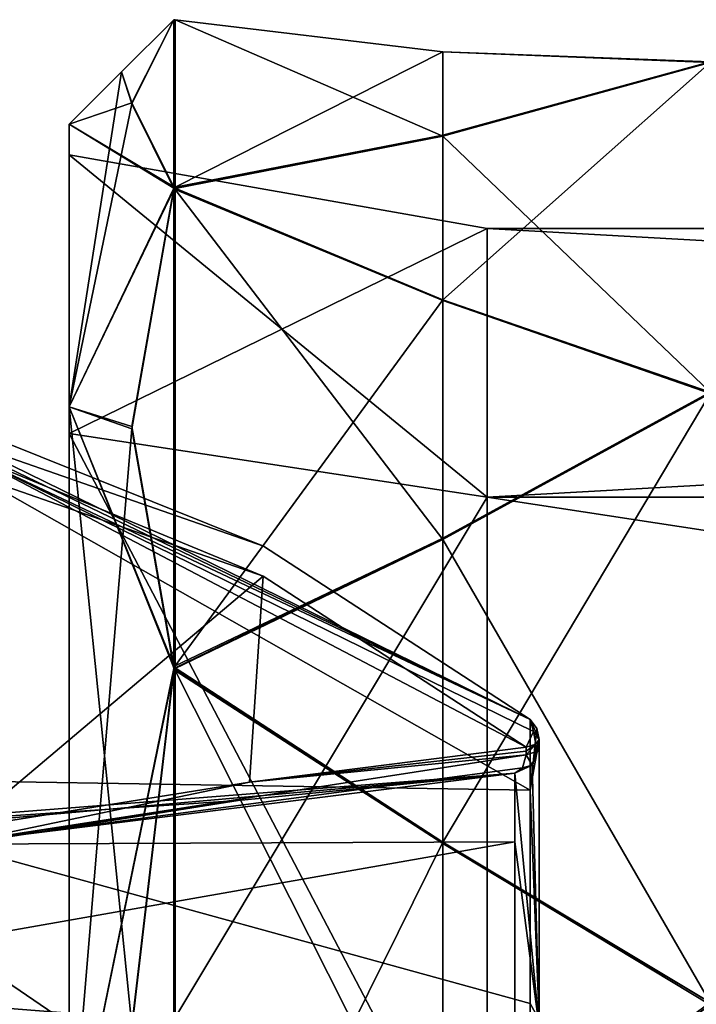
# Model space of a CAD drawing. Header units: millimetres. Extents: x -110 to 163, y -50 to 19.
# Tile 244 of 256: x 110.23 to 116.7, y -3.53 to 5.9. Entities that reach past the tile are written whole.
import ezdxf

# ---------------------------------------------------------------- set-up
doc = ezdxf.new("R2010")
doc.units = ezdxf.units.MM
doc.header["$LTSCALE"] = 65.185185
for name, color, linetype in [('6315', 7, 'CONTINUOUS'), ('6316', 7, 'CONTINUOUS'), ('6317', 7, 'CONTINUOUS'), ('6319', 7, 'CONTINUOUS'), ('6343', 7, 'CONTINUOUS'), ('6344', 7, 'CONTINUOUS'), ('6345', 7, 'CONTINUOUS'), ('6352', 7, 'CONTINUOUS'), ('6353', 7, 'CONTINUOUS'), ('6354', 7, 'CONTINUOUS'), ('6355', 7, 'CONTINUOUS'), ('6378', 7, 'CONTINUOUS'), ('6382', 7, 'CONTINUOUS'), ('6383', 7, 'CONTINUOUS'), ('6401', 7, 'CONTINUOUS'), ('6402', 7, 'CONTINUOUS'), ('6405', 7, 'CONTINUOUS'), ('6406', 7, 'CONTINUOUS'), ('6491', 7, 'CONTINUOUS'), ('6492', 7, 'CONTINUOUS'), ('6493', 7, 'CONTINUOUS'), ('6494', 7, 'CONTINUOUS'), ('6495', 7, 'CONTINUOUS'), ('6582', 7, 'CONTINUOUS'), ('6583', 7, 'CONTINUOUS'), ('6584', 7, 'CONTINUOUS'), ('6585', 7, 'CONTINUOUS'), ('6586', 7, 'CONTINUOUS'), ('6587', 7, 'CONTINUOUS'), ('6608', 7, 'CONTINUOUS'), ('6619', 7, 'CONTINUOUS'), ('6630', 7, 'CONTINUOUS'), ('6641', 7, 'CONTINUOUS'), ('6773', 7, 'CONTINUOUS')]:
    doc.layers.add(name, color=color, linetype=linetype)

msp = doc.modelspace()

# ---------------------------------------------------------------- linework, layer by layer
at = {"layer": '6315', "linetype": 'CONTINUOUS'}
for points in [[(112.5601, 0.86, -2.3131), (109.6651, 1.8662, -4.458), (107.2247, 2.9961, 2.6993), (112.5601, 0.86, -2.3131)], [(115.1118, -0.8015, -0.1407), (112.5601, 0.86, -2.3131), (107.2247, 2.9961, 2.6993), (115.1118, -0.8015, -0.1407)], [(115.1118, -1.4761, 4.3733), (115.1118, -0.8015, -0.1407), (107.2247, 2.9961, 2.6993), (115.1118, -1.4761, 4.3733)], [(107.2247, -1.3498, 12.1419), (115.1118, -1.4761, 4.3733), (107.2247, 2.9961, 2.6993), (107.2247, -1.3498, 12.1419)], [(115.1118, -3.5205, 8.454), (115.1118, -1.4761, 4.3733), (107.2247, -1.3498, 12.1419), (115.1118, -3.5205, 8.454)], [(115.1118, -6.7322, 11.6969), (115.1118, -3.5205, 8.454), (107.2247, -1.3498, 12.1419), (115.1118, -6.7322, 11.6969)], [(107.2247, -10.1027, 17.7488), (115.1118, -6.7322, 11.6969), (107.2247, -1.3498, 12.1419), (107.2247, -10.1027, 17.7488)]]:
    msp.add_3dface(points, dxfattribs=at)
at = {"layer": '6316', "linetype": 'CONTINUOUS'}
for points in [[(107.2, -2.0035, 2.3352), (107.2, -1.9218, -1.8094), (114.9656, -1.3151, -0.1101), (107.2, -2.0035, 2.3352)], [(114.9656, -1.9722, 4.2378), (107.2, -2.0035, 2.3352), (114.9656, -1.3151, -0.1101), (114.9656, -1.9722, 4.2378)], [(114.9656, -1.3151, -0.1101), (107.2, -1.9218, -1.8094), (112.3153, -1.5751, -1.616), (114.9656, -1.3151, -0.1101)], [(112.3153, -1.5751, -1.616), (107.2, -1.9218, -1.8094), (109.5906, -2.008, -3.1032), (112.3153, -1.5751, -1.616)], [(107.2, -3.339, 6.2597), (107.2, -2.0035, 2.3352), (114.9656, -1.9722, 4.2378), (107.2, -3.339, 6.2597)], [(114.9656, -3.9469, 8.1668), (107.2, -3.339, 6.2597), (114.9656, -1.9722, 4.2378), (114.9656, -3.9469, 8.1668)], [(107.2, -5.8023, 9.5939), (107.2, -3.339, 6.2597), (114.9656, -3.9469, 8.1668), (107.2, -5.8023, 9.5939)]]:
    msp.add_3dface(points, dxfattribs=at)
at = {"layer": '6317', "linetype": 'CONTINUOUS'}
for points in [[(115.2, -1.0656, -0.1121), (115.2, -0.9921, -0.1388), (115.2, -3.675, 8.3423), (115.2, -1.0656, -0.1121)], [(115.2, -3.7439, 8.3119), (115.2, -1.0656, -0.1121), (115.2, -3.675, 8.3423), (115.2, -3.7439, 8.3119)]]:
    msp.add_3dface(points, dxfattribs=at)
at = {"layer": '6319', "linetype": 'CONTINUOUS'}
for points in [[(109.7, 1.5664, -4.6029), (112.5571, 0.5734, -2.4861), (109.7, -1.8391, -3.3634), (109.7, 1.5664, -4.6029)], [(109.7, -1.8391, -3.3634), (112.5571, 0.5734, -2.4861), (112.4245, -1.4014, -1.8487), (109.7, -1.8391, -3.3634)], [(112.5571, 0.5734, -2.4861), (115.075, -1.0662, -0.3423), (112.4245, -1.4014, -1.8487), (112.5571, 0.5734, -2.4861)], [(115.075, -1.0662, -0.3423), (115.075, -1.1029, -0.3289), (112.4245, -1.4014, -1.8487), (115.075, -1.0662, -0.3423)], [(115.075, -1.1029, -0.3289), (115.075, -1.1396, -0.3155), (112.4245, -1.4014, -1.8487), (115.075, -1.1029, -0.3289)]]:
    msp.add_3dface(points, dxfattribs=at)
at = {"layer": '6343', "linetype": 'CONTINUOUS'}
for points in [[(109.6651, 1.8662, -4.458), (112.5601, 0.86, -2.3131), (115.1118, -0.8015, -0.1407), (109.6651, 1.8662, -4.458)], [(109.6651, 1.8662, -4.458), (115.1118, -0.8015, -0.1407), (109.7198, 1.7426, -4.5758), (109.6651, 1.8662, -4.458)], [(112.5571, 0.5734, -2.4861), (109.7, 1.5664, -4.6029), (109.7198, 1.7426, -4.5758), (112.5571, 0.5734, -2.4861)], [(109.7198, 1.7426, -4.5758), (115.1118, -0.8015, -0.1407), (115.143, -0.9137, -0.277), (109.7198, 1.7426, -4.5758)], [(115.075, -1.0662, -0.3423), (112.5571, 0.5734, -2.4861), (109.7198, 1.7426, -4.5758), (115.075, -1.0662, -0.3423)], [(115.075, -1.0662, -0.3423), (109.7198, 1.7426, -4.5758), (115.143, -0.9137, -0.277), (115.075, -1.0662, -0.3423)]]:
    msp.add_3dface(points, dxfattribs=at)
at = {"layer": '6344', "linetype": 'CONTINUOUS'}
for points in [[(115.075, -1.1396, -0.3155), (115.075, -1.1029, -0.3289), (115.1665, -1.0349, -0.2563), (115.075, -1.1396, -0.3155)], [(115.075, -1.1396, -0.3155), (115.1665, -1.0349, -0.2563), (115.1665, -1.1083, -0.2295), (115.075, -1.1396, -0.3155)], [(115.075, -1.1029, -0.3289), (115.075, -1.0662, -0.3423), (115.1665, -1.0349, -0.2563), (115.075, -1.1029, -0.3289)], [(115.2, -0.9921, -0.1388), (115.2, -1.0656, -0.1121), (115.1665, -1.1083, -0.2295), (115.2, -0.9921, -0.1388)], [(115.1665, -1.0349, -0.2563), (115.2, -0.9921, -0.1388), (115.1665, -1.1083, -0.2295), (115.1665, -1.0349, -0.2563)]]:
    msp.add_3dface(points, dxfattribs=at)
at = {"layer": '6345', "linetype": 'CONTINUOUS'}
for points in [[(115.2, -1.0656, -0.1121), (115.2, -3.7439, 8.3119), (115.1322, -1.2367, -0.1107), (115.2, -1.0656, -0.1121)], [(115.2, -3.7439, 8.3119), (114.9656, -1.3151, -0.1101), (115.1322, -1.2367, -0.1107), (115.2, -3.7439, 8.3119)], [(114.9656, -1.9722, 4.2378), (114.9656, -1.3151, -0.1101), (115.2, -3.7439, 8.3119), (114.9656, -1.9722, 4.2378)], [(114.9656, -3.9469, 8.1668), (114.9656, -1.9722, 4.2378), (115.2, -3.7439, 8.3119), (114.9656, -3.9469, 8.1668)]]:
    msp.add_3dface(points, dxfattribs=at)
at = {"layer": '6352', "linetype": 'CONTINUOUS'}
for points in [[(112.4245, -1.4014, -1.8487), (115.075, -1.1396, -0.3155), (109.6683, -1.9755, -3.2573), (112.4245, -1.4014, -1.8487)], [(109.6683, -1.9755, -3.2573), (115.075, -1.1396, -0.3155), (115.0385, -1.2615, -0.2397), (109.6683, -1.9755, -3.2573)], [(114.9656, -1.3151, -0.1101), (109.6683, -1.9755, -3.2573), (115.0385, -1.2615, -0.2397), (114.9656, -1.3151, -0.1101)], [(114.9656, -1.3151, -0.1101), (112.3153, -1.5751, -1.616), (109.6683, -1.9755, -3.2573), (114.9656, -1.3151, -0.1101)], [(109.7, -1.8391, -3.3634), (112.4245, -1.4014, -1.8487), (109.6683, -1.9755, -3.2573), (109.7, -1.8391, -3.3634)], [(112.3153, -1.5751, -1.616), (109.5906, -2.008, -3.1032), (109.6683, -1.9755, -3.2573), (112.3153, -1.5751, -1.616)]]:
    msp.add_3dface(points, dxfattribs=at)
at = {"layer": '6353', "linetype": 'CONTINUOUS'}
for points in [[(115.1118, -0.8015, -0.1407), (115.1118, -1.4761, 4.3733), (115.1769, -0.8871, -0.1398), (115.1118, -0.8015, -0.1407)], [(115.1118, -1.4761, 4.3733), (115.2, -0.9921, -0.1388), (115.1769, -0.8871, -0.1398), (115.1118, -1.4761, 4.3733)], [(115.2, -0.9921, -0.1388), (115.1118, -1.4761, 4.3733), (115.2, -3.675, 8.3423), (115.2, -0.9921, -0.1388)], [(115.1118, -1.4761, 4.3733), (115.1118, -3.5205, 8.454), (115.2, -3.675, 8.3423), (115.1118, -1.4761, 4.3733)], [(115.1118, -3.5205, 8.454), (115.1118, -6.7322, 11.6969), (115.2, -3.675, 8.3423), (115.1118, -3.5205, 8.454)]]:
    msp.add_3dface(points, dxfattribs=at)
at = {"layer": '6354', "linetype": 'CONTINUOUS'}
for points in [[(115.1118, -0.8015, -0.1407), (115.2, -0.9921, -0.1388), (115.143, -0.9137, -0.277), (115.1118, -0.8015, -0.1407)], [(115.2, -0.9921, -0.1388), (115.1118, -0.8015, -0.1407), (115.1769, -0.8871, -0.1398), (115.2, -0.9921, -0.1388)], [(115.075, -1.0662, -0.3423), (115.143, -0.9137, -0.277), (115.1665, -1.0349, -0.2563), (115.075, -1.0662, -0.3423)], [(115.143, -0.9137, -0.277), (115.2, -0.9921, -0.1388), (115.1665, -1.0349, -0.2563), (115.143, -0.9137, -0.277)]]:
    msp.add_3dface(points, dxfattribs=at)
at = {"layer": '6355', "linetype": 'CONTINUOUS'}
for points in [[(115.075, -1.1396, -0.3155), (115.1665, -1.1083, -0.2295), (115.1322, -1.2367, -0.1107), (115.075, -1.1396, -0.3155)], [(115.1665, -1.1083, -0.2295), (115.2, -1.0656, -0.1121), (115.1322, -1.2367, -0.1107), (115.1665, -1.1083, -0.2295)], [(115.075, -1.1396, -0.3155), (115.1322, -1.2367, -0.1107), (115.0385, -1.2615, -0.2397), (115.075, -1.1396, -0.3155)], [(115.1322, -1.2367, -0.1107), (114.9656, -1.3151, -0.1101), (115.0385, -1.2615, -0.2397), (115.1322, -1.2367, -0.1107)]]:
    msp.add_3dface(points, dxfattribs=at)
at = {"layer": '6378', "linetype": 'CONTINUOUS'}
for points in [[(160.7, 1.3277, -9.6), (160.7, 3.9), (114.7, 1.3277, -9.6), (160.7, 1.3277, -9.6)], [(114.7, 1.3277, -9.6), (160.7, 3.9), (114.7, 3.9), (114.7, 1.3277, -9.6)], [(160.7, -5.7, -16.6277), (160.7, 1.3277, -9.6), (114.7, -5.7, -16.6277), (160.7, -5.7, -16.6277)], [(114.7, -5.7, -16.6277), (160.7, 1.3277, -9.6), (114.7, 1.3277, -9.6), (114.7, -5.7, -16.6277)]]:
    msp.add_3dface(points, dxfattribs=at)
at = {"layer": '6382', "linetype": 'CONTINUOUS'}
for points in [[(110.7, 4.9), (110.7, 2.1937, -10.1), (110.7, 4.6053), (110.7, 4.9)], [(110.7, 2.1937, 10.1), (110.7, 4.9), (110.7, 1.9385, 9.9526), (110.7, 2.1937, 10.1)], [(110.7, 1.9385, 9.9526), (110.7, 4.9), (110.7, 4.6053), (110.7, 1.9385, 9.9526)], [(110.7, 4.6053), (110.7, 2.1937, -10.1), (110.7, 1.9385, -9.9526), (110.7, 4.6053)], [(110.7, 2.1937, -10.1), (110.7, -5.2, -17.4937), (110.7, -5.3474, -17.2385), (110.7, 2.1937, -10.1)], [(110.7, 1.9385, -9.9526), (110.7, 2.1937, -10.1), (110.7, -5.3474, -17.2385), (110.7, 1.9385, -9.9526)], [(110.7, -5.2, 17.4937), (110.7, 2.1937, 10.1), (110.7, -5.3474, 17.2385), (110.7, -5.2, 17.4937)], [(110.7, -5.3474, 17.2385), (110.7, 2.1937, 10.1), (110.7, 1.9385, 9.9526), (110.7, -5.3474, 17.2385)]]:
    msp.add_3dface(points, dxfattribs=at)
at = {"layer": '6383', "linetype": 'CONTINUOUS'}
for points in [[(114.7, 3.9), (160.7, 3.9), (160.7, 1.3277, 9.6), (114.7, 3.9)], [(114.7, 3.9), (160.7, 1.3277, 9.6), (114.7, 1.3277, 9.6), (114.7, 3.9)], [(160.7, 1.3277, 9.6), (160.7, -5.7, 16.6277), (114.7, 1.3277, 9.6), (160.7, 1.3277, 9.6)], [(114.7, 1.3277, 9.6), (160.7, -5.7, 16.6277), (114.7, -5.7, 16.6277), (114.7, 1.3277, 9.6)]]:
    msp.add_3dface(points, dxfattribs=at)
at = {"layer": '6401', "linetype": 'CONTINUOUS'}
for points in [[(114.7, 3.9), (110.7, 4.6053), (110.7, 1.9385, -9.9526), (114.7, 3.9)], [(114.7, 1.3277, -9.6), (114.7, 3.9), (110.7, 1.9385, -9.9526), (114.7, 1.3277, -9.6)], [(114.7, 1.3277, -9.6), (110.7, 1.9385, -9.9526), (110.7, -5.3474, -17.2385), (114.7, 1.3277, -9.6)], [(114.7, -5.7, -16.6277), (114.7, 1.3277, -9.6), (110.7, -5.3474, -17.2385), (114.7, -5.7, -16.6277)]]:
    msp.add_3dface(points, dxfattribs=at)
at = {"layer": '6402', "linetype": 'CONTINUOUS'}
for points in [[(110.7, 4.6053), (114.7, 3.9), (114.7, 1.3277, 9.6), (110.7, 4.6053)], [(110.7, 1.9385, 9.9526), (110.7, 4.6053), (114.7, 1.3277, 9.6), (110.7, 1.9385, 9.9526)], [(110.7, -5.3474, 17.2385), (110.7, 1.9385, 9.9526), (114.7, -5.7, 16.6277), (110.7, -5.3474, 17.2385)], [(110.7, 1.9385, 9.9526), (114.7, 1.3277, 9.6), (114.7, -5.7, 16.6277), (110.7, 1.9385, 9.9526)]]:
    msp.add_3dface(points, dxfattribs=at)
at = {"layer": '6405', "linetype": 'CONTINUOUS'}
for points in [[(111.1994, 5.3994, 0), (111.6997, 5.9, 0.0056), (111.299, 5.1035, -4.0369), (111.1994, 5.3994, 0)], [(110.7, 4.9), (111.1994, 5.3994, 0), (111.299, 5.1035, -4.0369), (110.7, 4.9)], [(111.7, 4.2982, -8.0839), (110.7, 4.9), (111.299, 5.1035, -4.0369), (111.7, 4.2982, -8.0839)], [(110.7, 2.1937, -10.1), (110.7, 4.9), (111.7, 4.2884, -8.1077), (110.7, 2.1937, -10.1)], [(111.7, 4.2884, -8.1077), (110.7, 4.9), (111.7, 4.2933, -8.0958), (111.7, 4.2884, -8.1077)], [(111.7, 4.2933, -8.0958), (110.7, 4.9), (111.7, 4.2982, -8.0839), (111.7, 4.2933, -8.0958)], [(111.299, 2.0038, -11.5402), (110.7, 2.1937, -10.1), (111.7, 4.2884, -8.1077), (111.299, 2.0038, -11.5402)], [(110.7, -5.2, -17.4937), (110.7, 2.1937, -10.1), (111.299, -3.7296, -17.2836), (110.7, -5.2, -17.4937)], [(111.299, -3.7296, -17.2836), (110.7, 2.1937, -10.1), (111.7, -0.3054, -14.9867), (111.299, -3.7296, -17.2836)], [(111.7, -0.3054, -14.9867), (110.7, 2.1937, -10.1), (111.7, -0.2963, -14.9776), (111.7, -0.3054, -14.9867)], [(111.7, -0.2963, -14.9776), (110.7, 2.1937, -10.1), (111.7, -0.2872, -14.9685), (111.7, -0.2963, -14.9776)], [(111.7, -0.2872, -14.9685), (110.7, 2.1937, -10.1), (111.299, 2.0038, -11.5402), (111.7, -0.2872, -14.9685)]]:
    msp.add_3dface(points, dxfattribs=at)
at = {"layer": '6406', "linetype": 'CONTINUOUS'}
for points in [[(111.6997, 5.9, 0.0056), (111.1994, 5.3994, 0), (111.299, 5.0958, 4.0755), (111.6997, 5.9, 0.0056)], [(111.7, 5.9, 0.019), (111.6997, 5.9, 0.0056), (111.299, 5.0958, 4.0755), (111.7, 5.9, 0.019)], [(111.7, 5.9, 0.0314), (111.7, 5.9, 0.019), (111.299, 5.0958, 4.0755), (111.7, 5.9, 0.0314)], [(110.7, 4.9), (110.7, 2.1937, 10.1), (111.1994, 5.3994, 0), (110.7, 4.9)], [(111.1994, 5.3994, 0), (110.7, 2.1937, 10.1), (111.299, 5.0958, 4.0755), (111.1994, 5.3994, 0)], [(111.299, 5.0958, 4.0755), (110.7, 2.1937, 10.1), (111.7, 4.2841, 8.1181), (111.299, 5.0958, 4.0755)], [(111.7, 4.2841, 8.1181), (110.7, 2.1937, 10.1), (111.7, 4.2792, 8.13), (111.7, 4.2841, 8.1181)], [(111.7, 4.2792, 8.13), (110.7, 2.1937, 10.1), (111.7, 4.2742, 8.1419), (111.7, 4.2792, 8.13)], [(111.7, 4.2742, 8.1419), (110.7, 2.1937, 10.1), (111.299, 1.9836, 11.5704), (111.7, 4.2742, 8.1419)], [(110.7, 2.1937, 10.1), (110.7, -5.2, 17.4937), (111.299, 1.9836, 11.5704), (110.7, 2.1937, 10.1)], [(111.299, 1.9836, 11.5704), (110.7, -5.2, 17.4937), (111.7, -0.3133, 14.9946), (111.299, 1.9836, 11.5704)], [(111.7, -0.3133, 14.9946), (110.7, -5.2, 17.4937), (111.7, -0.3224, 15.0037), (111.7, -0.3133, 14.9946)], [(111.7, -0.3224, 15.0037), (110.7, -5.2, 17.4937), (111.7, -0.3315, 15.0128), (111.7, -0.3224, 15.0037)], [(111.7, -0.3315, 15.0128), (110.7, -5.2, 17.4937), (111.299, -3.7598, 17.3038), (111.7, -0.3315, 15.0128)]]:
    msp.add_3dface(points, dxfattribs=at)
at = {"layer": '6491', "linetype": 'CONTINUOUS'}
for points in [[(116.835, -3.5114, -17.6201), (114.275, -1.9754, -16.2217), (116.8348, 2.3201, -11.7886), (116.835, -3.5114, -17.6201)], [(116.8348, 2.3201, -11.7886), (114.275, -1.9754, -16.2217), (114.275, 0.9347, -13.3116), (116.8348, 2.3201, -11.7886)], [(111.715, -0.3052, -14.9865), (111.7152, -0.2873, -14.9686), (114.275, 0.9347, -13.3116), (111.715, -0.3052, -14.9865)], [(114.275, -1.9754, -16.2217), (111.715, -0.3052, -14.9865), (114.275, 0.9347, -13.3116), (114.275, -1.9754, -16.2217)], [(111.7151, -0.2963, -14.9776), (111.7152, -0.2873, -14.9686), (111.715, -0.3052, -14.9865), (111.7151, -0.2963, -14.9776)]]:
    msp.add_3dface(points, dxfattribs=at)
at = {"layer": '6492', "linetype": 'CONTINUOUS'}
for points in [[(116.835, 2.3342, -11.7676), (114.275, 3.2181, -9.8878), (116.8348, 5.4902, -4.1483), (116.835, 2.3342, -11.7676)], [(116.8348, 5.4902, -4.1483), (114.275, 3.2181, -9.8878), (114.275, 4.793, -6.0856), (116.8348, 5.4902, -4.1483)], [(111.715, 4.2885, -8.1075), (111.7152, 4.2981, -8.0841), (114.275, 4.793, -6.0856), (111.715, 4.2885, -8.1075)], [(114.275, 3.2181, -9.8878), (111.715, 4.2885, -8.1075), (114.275, 4.793, -6.0856), (114.275, 3.2181, -9.8878)], [(111.7151, 4.2933, -8.0958), (111.7152, 4.2981, -8.0841), (111.715, 4.2885, -8.1075), (111.7151, 4.2933, -8.0958)]]:
    msp.add_3dface(points, dxfattribs=at)
at = {"layer": '6493', "linetype": 'CONTINUOUS'}
for points in [[(111.7151, 5.9, 0.0185), (111.7152, 5.9, 0.0312), (111.715, 5.9, 0.0058), (111.7151, 5.9, 0.0185)], [(111.715, 5.9, 0.0058), (111.7152, 5.9, 0.0312), (114.275, 5.5924, 2.0669), (111.715, 5.9, 0.0058)], [(114.275, 5.5924, -2.0485), (111.715, 5.9, 0.0058), (114.275, 5.5924, 2.0669), (114.275, 5.5924, -2.0485)], [(116.835, 5.4951, -4.1235), (114.275, 5.5924, -2.0485), (116.8348, 5.4951, 4.1235), (116.835, 5.4951, -4.1235)], [(116.8348, 5.4951, 4.1235), (114.275, 5.5924, -2.0485), (114.275, 5.5924, 2.0669), (116.8348, 5.4951, 4.1235)]]:
    msp.add_3dface(points, dxfattribs=at)
at = {"layer": '6494', "linetype": 'CONTINUOUS'}
for points in [[(116.835, 5.4902, 4.1483), (114.275, 4.786, 6.1026), (116.8348, 2.3342, 11.7676), (116.835, 5.4902, 4.1483)], [(114.275, 4.786, 6.1026), (111.715, 4.284, 8.1183), (114.275, 3.2111, 9.9048), (114.275, 4.786, 6.1026)], [(116.8348, 2.3342, 11.7676), (114.275, 4.786, 6.1026), (114.275, 3.2111, 9.9048), (116.8348, 2.3342, 11.7676)], [(111.7151, 4.2792, 8.13), (111.7152, 4.2743, 8.1417), (111.715, 4.284, 8.1183), (111.7151, 4.2792, 8.13)], [(111.715, 4.284, 8.1183), (111.7152, 4.2743, 8.1417), (114.275, 3.2111, 9.9048), (111.715, 4.284, 8.1183)]]:
    msp.add_3dface(points, dxfattribs=at)
at = {"layer": '6495', "linetype": 'CONTINUOUS'}
for points in [[(116.835, 2.3201, 11.7886), (114.275, 0.9217, 13.3246), (116.8348, -3.5114, 17.6201), (116.835, 2.3201, 11.7886)], [(114.275, 0.9217, 13.3246), (111.715, -0.3135, 14.9948), (114.275, -1.9884, 16.2347), (114.275, 0.9217, 13.3246)], [(116.8348, -3.5114, 17.6201), (114.275, 0.9217, 13.3246), (114.275, -1.9884, 16.2347), (116.8348, -3.5114, 17.6201)], [(111.7151, -0.3224, 15.0037), (111.7152, -0.3314, 15.0127), (111.715, -0.3135, 14.9948), (111.7151, -0.3224, 15.0037)], [(111.715, -0.3135, 14.9948), (111.7152, -0.3314, 15.0127), (114.275, -1.9884, 16.2347), (111.715, -0.3135, 14.9948)]]:
    msp.add_3dface(points, dxfattribs=at)
at = {"layer": '6582', "linetype": 'CONTINUOUS'}
for points in [[(111.7, -7.1581, -19.5742), (111.299, -3.7296, -17.2836), (111.7, -0.3054, -14.9867), (111.7, -7.1581, -19.5742)], [(111.7, -7.1581, -19.5742), (111.7, -0.3054, -14.9867), (111.7075, -0.3053, -14.9866), (111.7, -7.1581, -19.5742)], [(111.7, -7.1581, -19.5742), (111.7075, -0.3053, -14.9866), (111.7076, -7.1582, -19.5743), (111.7, -7.1581, -19.5742)], [(111.7075, -0.3053, -14.9866), (111.715, -0.3052, -14.9865), (111.7076, -7.1582, -19.5743), (111.7075, -0.3053, -14.9866)], [(111.715, -0.3052, -14.9865), (111.7152, -7.1583, -19.5743), (111.7076, -7.1582, -19.5743), (111.715, -0.3052, -14.9865)], [(111.7152, -7.1583, -19.5743), (111.715, -0.3052, -14.9865), (114.275, -1.9754, -16.2217), (111.7152, -7.1583, -19.5743)], [(114.275, -5.3952, -18.5111), (111.7152, -7.1583, -19.5743), (114.275, -1.9754, -16.2217), (114.275, -5.3952, -18.5111)], [(114.275, -5.3952, -18.5111), (114.275, -1.9754, -16.2217), (116.835, -3.5114, -17.6201), (114.275, -5.3952, -18.5111)], [(116.8348, -3.5324, -17.6342), (114.275, -5.3952, -18.5111), (116.835, -3.5114, -17.6201), (116.8348, -3.5324, -17.6342)]]:
    msp.add_3dface(points, dxfattribs=at)
at = {"layer": '6583', "linetype": 'CONTINUOUS'}
for points in [[(111.7, -0.2872, -14.9685), (111.299, 2.0038, -11.5402), (111.7, 4.2884, -8.1077), (111.7, -0.2872, -14.9685)], [(111.7, -0.2872, -14.9685), (111.7, 4.2884, -8.1077), (111.7075, 4.2884, -8.1076), (111.7, -0.2872, -14.9685)], [(111.7, -0.2872, -14.9685), (111.7075, 4.2884, -8.1076), (111.7076, -0.2872, -14.9685), (111.7, -0.2872, -14.9685)], [(111.7075, 4.2884, -8.1076), (111.715, 4.2885, -8.1075), (111.7076, -0.2872, -14.9685), (111.7075, 4.2884, -8.1076)], [(111.715, 4.2885, -8.1075), (111.7152, -0.2873, -14.9686), (111.7076, -0.2872, -14.9685), (111.715, 4.2885, -8.1075)], [(111.7152, -0.2873, -14.9686), (111.715, 4.2885, -8.1075), (114.275, 3.2181, -9.8878), (111.7152, -0.2873, -14.9686)], [(114.275, 0.9347, -13.3116), (111.7152, -0.2873, -14.9686), (114.275, 3.2181, -9.8878), (114.275, 0.9347, -13.3116)], [(114.275, 0.9347, -13.3116), (114.275, 3.2181, -9.8878), (116.835, 2.3342, -11.7676), (114.275, 0.9347, -13.3116)], [(116.8348, 2.3201, -11.7886), (114.275, 0.9347, -13.3116), (116.835, 2.3342, -11.7676), (116.8348, 2.3201, -11.7886)]]:
    msp.add_3dface(points, dxfattribs=at)
at = {"layer": '6584', "linetype": 'CONTINUOUS'}
for points in [[(111.6997, 5.9, 0.0056), (111.7, 4.2982, -8.0839), (111.299, 5.1035, -4.0369), (111.6997, 5.9, 0.0056)], [(111.7, 4.2982, -8.0839), (111.6997, 5.9, 0.0056), (111.7074, 5.9, 0.0057), (111.7, 4.2982, -8.0839)], [(111.7, 4.2982, -8.0839), (111.7074, 5.9, 0.0057), (111.7076, 4.2982, -8.084), (111.7, 4.2982, -8.0839)], [(111.7074, 5.9, 0.0057), (111.715, 5.9, 0.0058), (111.7076, 4.2982, -8.084), (111.7074, 5.9, 0.0057)], [(111.715, 5.9, 0.0058), (111.7152, 4.2981, -8.0841), (111.7076, 4.2982, -8.084), (111.715, 5.9, 0.0058)], [(111.7152, 4.2981, -8.0841), (111.715, 5.9, 0.0058), (114.275, 5.5924, -2.0485), (111.7152, 4.2981, -8.0841)], [(114.275, 4.793, -6.0856), (111.7152, 4.2981, -8.0841), (114.275, 5.5924, -2.0485), (114.275, 4.793, -6.0856)], [(114.275, 4.793, -6.0856), (114.275, 5.5924, -2.0485), (116.835, 5.4951, -4.1235), (114.275, 4.793, -6.0856)], [(116.8348, 5.4902, -4.1483), (114.275, 4.793, -6.0856), (116.835, 5.4951, -4.1235), (116.8348, 5.4902, -4.1483)]]:
    msp.add_3dface(points, dxfattribs=at)
at = {"layer": '6585', "linetype": 'CONTINUOUS'}
for points in [[(111.7, 5.9, 0.0314), (111.299, 5.0958, 4.0755), (111.7, 4.2841, 8.1181), (111.7, 5.9, 0.0314)], [(111.7, 5.9, 0.0314), (111.7, 4.2841, 8.1181), (111.7075, 4.2841, 8.1182), (111.7, 5.9, 0.0314)], [(111.7, 5.9, 0.0314), (111.7075, 4.2841, 8.1182), (111.7076, 5.9, 0.0313), (111.7, 5.9, 0.0314)], [(111.7075, 4.2841, 8.1182), (111.715, 4.284, 8.1183), (111.7076, 5.9, 0.0313), (111.7075, 4.2841, 8.1182)], [(111.715, 4.284, 8.1183), (111.7152, 5.9, 0.0312), (111.7076, 5.9, 0.0313), (111.715, 4.284, 8.1183)], [(111.7152, 5.9, 0.0312), (111.715, 4.284, 8.1183), (114.275, 4.786, 6.1026), (111.7152, 5.9, 0.0312)], [(114.275, 5.5924, 2.0669), (111.7152, 5.9, 0.0312), (114.275, 4.786, 6.1026), (114.275, 5.5924, 2.0669)], [(116.8348, 5.4951, 4.1235), (114.275, 5.5924, 2.0669), (116.835, 5.4902, 4.1483), (116.8348, 5.4951, 4.1235)], [(114.275, 5.5924, 2.0669), (114.275, 4.786, 6.1026), (116.835, 5.4902, 4.1483), (114.275, 5.5924, 2.0669)]]:
    msp.add_3dface(points, dxfattribs=at)
at = {"layer": '6586', "linetype": 'CONTINUOUS'}
for points in [[(111.7, 4.2742, 8.1419), (111.299, 1.9836, 11.5704), (111.7, -0.3133, 14.9946), (111.7, 4.2742, 8.1419)], [(111.7, 4.2742, 8.1419), (111.7075, -0.3134, 14.9947), (111.7076, 4.2743, 8.1418), (111.7, 4.2742, 8.1419)], [(111.7, 4.2742, 8.1419), (111.7, -0.3133, 14.9946), (111.7075, -0.3134, 14.9947), (111.7, 4.2742, 8.1419)], [(111.7075, -0.3134, 14.9947), (111.715, -0.3135, 14.9948), (111.7076, 4.2743, 8.1418), (111.7075, -0.3134, 14.9947)], [(111.715, -0.3135, 14.9948), (111.7152, 4.2743, 8.1417), (111.7076, 4.2743, 8.1418), (111.715, -0.3135, 14.9948)], [(111.7152, 4.2743, 8.1417), (111.715, -0.3135, 14.9948), (114.275, 0.9217, 13.3246), (111.7152, 4.2743, 8.1417)], [(114.275, 3.2111, 9.9048), (111.7152, 4.2743, 8.1417), (114.275, 0.9217, 13.3246), (114.275, 3.2111, 9.9048)], [(116.8348, 2.3342, 11.7676), (114.275, 3.2111, 9.9048), (116.835, 2.3201, 11.7886), (116.8348, 2.3342, 11.7676)], [(114.275, 3.2111, 9.9048), (114.275, 0.9217, 13.3246), (116.835, 2.3201, 11.7886), (114.275, 3.2111, 9.9048)]]:
    msp.add_3dface(points, dxfattribs=at)
at = {"layer": '6587', "linetype": 'CONTINUOUS'}
for points in [[(111.7, -0.3315, 15.0128), (111.299, -3.7598, 17.3038), (111.7, -7.1923, 19.5884), (111.7, -0.3315, 15.0128)], [(111.7, -0.3315, 15.0128), (111.7, -7.1923, 19.5884), (111.7075, -7.1924, 19.5884), (111.7, -0.3315, 15.0128)], [(111.7, -0.3315, 15.0128), (111.7075, -7.1924, 19.5884), (111.7076, -0.3315, 15.0128), (111.7, -0.3315, 15.0128)], [(111.7075, -7.1924, 19.5884), (111.715, -7.1925, 19.5885), (111.7076, -0.3315, 15.0128), (111.7075, -7.1924, 19.5884)], [(111.715, -7.1925, 19.5885), (111.7152, -0.3314, 15.0127), (111.7076, -0.3315, 15.0128), (111.715, -7.1925, 19.5885)], [(111.7152, -0.3314, 15.0127), (111.715, -7.1925, 19.5885), (114.275, -5.4122, 18.5181), (111.7152, -0.3314, 15.0127)], [(114.275, -1.9884, 16.2347), (111.7152, -0.3314, 15.0127), (114.275, -5.4122, 18.5181), (114.275, -1.9884, 16.2347)], [(116.8348, -3.5114, 17.6201), (114.275, -1.9884, 16.2347), (116.835, -3.5324, 17.6342), (116.8348, -3.5114, 17.6201)], [(114.275, -1.9884, 16.2347), (114.275, -5.4122, 18.5181), (116.835, -3.5324, 17.6342), (114.275, -1.9884, 16.2347)]]:
    msp.add_3dface(points, dxfattribs=at)
at = {"layer": '6608', "linetype": 'CONTINUOUS'}
for points in [[(111.7, 4.2933, -8.0958), (111.7, 4.2982, -8.0839), (111.7076, 4.2982, -8.084), (111.7, 4.2933, -8.0958)], [(111.7152, 4.2981, -8.0841), (111.7, 4.2933, -8.0958), (111.7076, 4.2982, -8.084), (111.7152, 4.2981, -8.0841)], [(111.7, 4.2933, -8.0958), (111.7152, 4.2981, -8.0841), (111.7151, 4.2933, -8.0958), (111.7, 4.2933, -8.0958)], [(111.7, 4.2884, -8.1077), (111.7, 4.2933, -8.0958), (111.7075, 4.2884, -8.1076), (111.7, 4.2884, -8.1077)], [(111.7, 4.2933, -8.0958), (111.7151, 4.2933, -8.0958), (111.715, 4.2885, -8.1075), (111.7, 4.2933, -8.0958)], [(111.7, 4.2933, -8.0958), (111.715, 4.2885, -8.1075), (111.7075, 4.2884, -8.1076), (111.7, 4.2933, -8.0958)]]:
    msp.add_3dface(points, dxfattribs=at)
at = {"layer": '6619', "linetype": 'CONTINUOUS'}
for points in [[(111.6997, 5.9, 0.0056), (111.7, 5.9, 0.019), (111.7074, 5.9, 0.0057), (111.6997, 5.9, 0.0056)], [(111.7, 5.9, 0.019), (111.7, 5.9, 0.0314), (111.7076, 5.9, 0.0313), (111.7, 5.9, 0.019)], [(111.7, 5.9, 0.019), (111.7152, 5.9, 0.0312), (111.7151, 5.9, 0.0185), (111.7, 5.9, 0.019)], [(111.7152, 5.9, 0.0312), (111.7, 5.9, 0.019), (111.7076, 5.9, 0.0313), (111.7152, 5.9, 0.0312)], [(111.7, 5.9, 0.019), (111.7151, 5.9, 0.0185), (111.715, 5.9, 0.0058), (111.7, 5.9, 0.019)], [(111.7, 5.9, 0.019), (111.715, 5.9, 0.0058), (111.7074, 5.9, 0.0057), (111.7, 5.9, 0.019)]]:
    msp.add_3dface(points, dxfattribs=at)
at = {"layer": '6630', "linetype": 'CONTINUOUS'}
for points in [[(111.7, 4.2841, 8.1181), (111.7, 4.2792, 8.13), (111.7075, 4.2841, 8.1182), (111.7, 4.2841, 8.1181)], [(111.7, 4.2792, 8.13), (111.715, 4.284, 8.1183), (111.7075, 4.2841, 8.1182), (111.7, 4.2792, 8.13)], [(111.7, 4.2792, 8.13), (111.7151, 4.2792, 8.13), (111.715, 4.284, 8.1183), (111.7, 4.2792, 8.13)], [(111.7, 4.2792, 8.13), (111.7, 4.2742, 8.1419), (111.7076, 4.2743, 8.1418), (111.7, 4.2792, 8.13)], [(111.7, 4.2792, 8.13), (111.7152, 4.2743, 8.1417), (111.7151, 4.2792, 8.13), (111.7, 4.2792, 8.13)], [(111.7152, 4.2743, 8.1417), (111.7, 4.2792, 8.13), (111.7076, 4.2743, 8.1418), (111.7152, 4.2743, 8.1417)]]:
    msp.add_3dface(points, dxfattribs=at)
at = {"layer": '6641', "linetype": 'CONTINUOUS'}
for points in [[(111.7, -0.3133, 14.9946), (111.7, -0.3224, 15.0037), (111.7075, -0.3134, 14.9947), (111.7, -0.3133, 14.9946)], [(111.7, -0.3224, 15.0037), (111.715, -0.3135, 14.9948), (111.7075, -0.3134, 14.9947), (111.7, -0.3224, 15.0037)], [(111.7, -0.3224, 15.0037), (111.7151, -0.3224, 15.0037), (111.715, -0.3135, 14.9948), (111.7, -0.3224, 15.0037)], [(111.7, -0.3224, 15.0037), (111.7, -0.3315, 15.0128), (111.7076, -0.3315, 15.0128), (111.7, -0.3224, 15.0037)], [(111.7, -0.3224, 15.0037), (111.7152, -0.3314, 15.0127), (111.7151, -0.3224, 15.0037), (111.7, -0.3224, 15.0037)], [(111.7152, -0.3314, 15.0127), (111.7, -0.3224, 15.0037), (111.7076, -0.3315, 15.0128), (111.7152, -0.3314, 15.0127)]]:
    msp.add_3dface(points, dxfattribs=at)
at = {"layer": '6773', "linetype": 'CONTINUOUS'}
for points in [[(111.7, -0.2963, -14.9776), (111.7, -0.2872, -14.9685), (111.7076, -0.2872, -14.9685), (111.7, -0.2963, -14.9776)], [(111.7152, -0.2873, -14.9686), (111.7, -0.2963, -14.9776), (111.7076, -0.2872, -14.9685), (111.7152, -0.2873, -14.9686)], [(111.7, -0.2963, -14.9776), (111.7152, -0.2873, -14.9686), (111.7151, -0.2963, -14.9776), (111.7, -0.2963, -14.9776)], [(111.7, -0.3054, -14.9867), (111.7, -0.2963, -14.9776), (111.7075, -0.3053, -14.9866), (111.7, -0.3054, -14.9867)], [(111.7, -0.2963, -14.9776), (111.7151, -0.2963, -14.9776), (111.715, -0.3052, -14.9865), (111.7, -0.2963, -14.9776)], [(111.7, -0.2963, -14.9776), (111.715, -0.3052, -14.9865), (111.7075, -0.3053, -14.9866), (111.7, -0.2963, -14.9776)]]:
    msp.add_3dface(points, dxfattribs=at)

doc.saveas('drawing.dxf')
